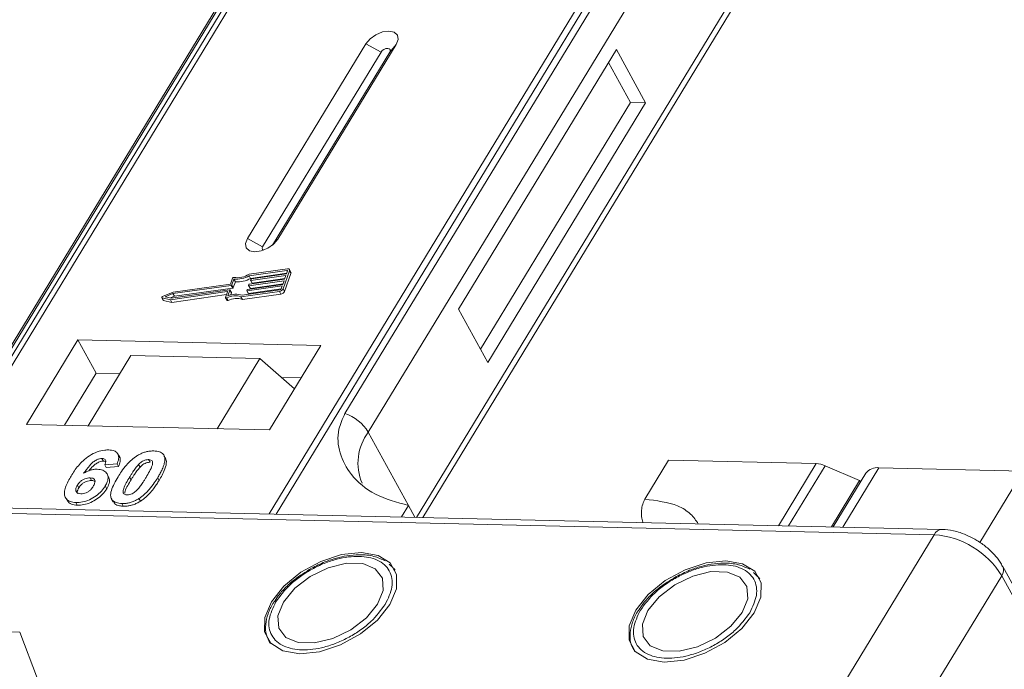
# Model space of a CAD drawing. Header units: millimetres. Extents: x -1004 to 529, y -22 to 1052.
# Tile 76 of 78: x 328 to 370, y 845 to 872. Entities that reach past the tile are written whole.
import ezdxf

# ---------------------------------------------------------------- set-up
doc = ezdxf.new("R2010")
doc.units = ezdxf.units.MM

msp = doc.modelspace()

# ---------------------------------------------------------------- linework, layer by layer
at = {"color": 7, "linetype": 'Continuous', "lineweight": 15}
for p, q in [((343.501, 883.916), (323.89, 851.687)), ((324.132, 851.682), (343.758, 883.935)), ((358.353, 883.6), (338.728, 851.347)), ((339.027, 851.34), (358.638, 883.569)), ((326.29, 855.975), (340.071, 878.625)), ((339.878, 878.457), (326.097, 855.808)), ((355.735, 878.265), (341.953, 855.616)), ((342.95, 854.827), (356.732, 877.476)), ((358.75, 873.788), (345.007, 851.203)), ((345.275, 851.197), (358.78, 873.391)), ((342.846, 871.353), (337.804, 863.067)), ((343.494, 871.002), (338.452, 862.716)), ((338.866, 862.782), (343.863, 870.994)), ((339.097, 863.037), (344.139, 871.323)), ((342.846, 871.353), (343.494, 871.002)), ((344.139, 871.323), (343.863, 870.994)), ((353.513, 871.108), (346.79, 860.06)), ((354.755, 868.839), (353.513, 871.108)), ((354.108, 868.853), (353.177, 870.556)), ((347.721, 858.358), (354.108, 868.853)), ((354.755, 868.839), (354.108, 868.853)), ((348.032, 857.79), (354.755, 868.839)), ((338.452, 862.716), (337.804, 863.067)), ((339.097, 863.037), (338.927, 862.834)), ((339.507, 861.777), (337.873, 861.545)), ((339.658, 861.634), (339.596, 861.748)), ((337.165, 861.376), (337.077, 861.129)), ((337.23, 861.339), (337.142, 861.092)), ((337.293, 861.226), (337.23, 861.339)), ((339.485, 861.713), (337.875, 861.484)), ((337.938, 861.371), (337.875, 861.484)), ((337.894, 861.124), (339.388, 861.336)), ((337.936, 861.296), (337.948, 861.328)), ((337.938, 861.371), (339.48, 861.59)), ((339.446, 861.495), (337.951, 861.283)), ((337.974, 861.347), (339.468, 861.559)), ((338.013, 861.17), (339.399, 861.366)), ((339.322, 860.932), (339.597, 861.698)), ((339.384, 860.819), (339.659, 861.585)), ((339.388, 861.336), (339.446, 861.495)), ((339.468, 861.559), (339.514, 861.687)), ((339.508, 861.67), (339.485, 861.713)), ((339.597, 861.698), (339.659, 861.585)), ((337.115, 861.074), (334.632, 860.721)), ((337.077, 861.129), (334.638, 860.782)), ((334.694, 860.607), (337.178, 860.96)), ((337.178, 860.96), (337.115, 861.074)), ((337.204, 860.979), (337.142, 861.092)), ((337.204, 860.979), (337.293, 861.226)), ((339.285, 861.048), (337.791, 860.836)), ((337.814, 860.9), (339.308, 861.112)), ((337.853, 860.723), (339.239, 860.92)), ((337.856, 861.073), (337.868, 861.105)), ((337.856, 861.064), (337.918, 860.951)), ((339.365, 861.272), (337.871, 861.06)), ((337.933, 860.946), (337.871, 861.06)), ((337.933, 860.946), (339.319, 861.143)), ((337.937, 861.288), (337.999, 861.174)), ((338.013, 861.17), (337.951, 861.283)), ((339.239, 860.921), (339.285, 861.048)), ((339.308, 861.112), (339.365, 861.272)), ((339.384, 860.819), (339.322, 860.932)), ((334.16, 860.547), (334.222, 860.433)), ((334.174, 860.537), (334.523, 860.463)), ((334.237, 860.424), (334.174, 860.537)), ((334.638, 860.782), (334.196, 860.596)), ((334.632, 860.721), (334.307, 860.584)), ((334.307, 860.584), (334.563, 860.529)), ((334.523, 860.463), (336.941, 860.806)), ((334.527, 860.537), (334.694, 860.607)), ((334.563, 860.529), (337.047, 860.882)), ((334.586, 860.35), (336.916, 860.681)), ((334.694, 860.607), (334.632, 860.721)), ((336.956, 860.793), (336.873, 860.562)), ((336.874, 860.546), (336.936, 860.433)), ((336.984, 860.429), (336.922, 860.542)), ((336.953, 860.785), (336.941, 860.806)), ((337.062, 860.869), (336.973, 860.622)), ((337.123, 860.764), (337.061, 860.877)), ((337.124, 860.756), (337.062, 860.869)), ((337.09, 860.661), (337.124, 860.756)), ((337.529, 860.587), (339.164, 860.819)), ((337.591, 860.474), (337.529, 860.587)), ((337.577, 860.654), (339.186, 860.883)), ((337.591, 860.474), (339.226, 860.706)), ((337.776, 860.849), (337.787, 860.881)), ((337.776, 860.841), (337.838, 860.728)), ((337.853, 860.723), (337.791, 860.836)), ((339.164, 860.819), (339.226, 860.706)), ((334.237, 860.424), (334.586, 860.35)), ((334.586, 860.35), (334.523, 860.463)), ((346.79, 860.06), (348.032, 857.79)), ((330.589, 858.751), (328.405, 855.16)), ((340.933, 858.514), (330.589, 858.751)), ((330.589, 858.751), (331.365, 857.333)), ((338.748, 854.923), (340.933, 858.514)), ((331.023, 855.1), (332.838, 858.083)), ((338.333, 857.957), (332.838, 858.083)), ((338.333, 857.957), (336.518, 854.974)), ((339.813, 856.673), (338.333, 857.957)), ((331.365, 857.333), (330.021, 855.123)), ((332.367, 857.31), (331.365, 857.333)), ((340.093, 857.133), (339.261, 857.152)), ((328.405, 855.16), (338.748, 854.923)), ((342.95, 854.827), (344.657, 851.707)), ((332.353, 853.785), (332.291, 853.898)), ((334.208, 853.895), (334.203, 853.905)), ((334.273, 853.787), (334.336, 853.674)), ((331.612, 853.705), (331.675, 853.592)), ((332.259, 853.479), (331.733, 853.444)), ((331.733, 853.444), (331.796, 853.33)), ((331.796, 853.33), (332.321, 853.366)), ((332.259, 853.479), (332.321, 853.366)), ((333.233, 853.336), (333.171, 853.45)), ((333.596, 853.66), (333.658, 853.546)), ((354.724, 851.975), (355.733, 853.632)), ((355.733, 853.632), (362.018, 853.488)), ((362.018, 853.488), (360.413, 850.849)), ((362.395, 853.4), (360.837, 850.84)), ((362.395, 853.4), (363.863, 852.774)), ((331.894, 852.933), (331.832, 853.046)), ((364.134, 853.081), (362.744, 850.796)), ((364.684, 853.315), (363.145, 850.787)), ((364.684, 853.315), (370.825, 853.174)), ((370.825, 853.174), (368.978, 850.137)), ((330.565, 852.574), (330.627, 852.461)), ((331.104, 852.884), (331.166, 852.77)), ((331.753, 852.537), (331.815, 852.423)), ((332.791, 852.916), (332.853, 852.803)), ((333.984, 852.889), (334.046, 852.775)), ((362.661, 850.798), (363.863, 852.774)), ((363.903, 852.701), (363.863, 852.774)), ((308.211, 851.815), (367.041, 850.465)), ((367.369, 850.69), (308.54, 852.04)), ((330.057, 852.042), (330.119, 851.928)), ((330.501, 851.835), (330.563, 851.721)), ((332.025, 851.982), (332.087, 851.869)), ((332.458, 851.79), (332.52, 851.677)), ((333.184, 852.001), (333.246, 851.887)), ((344.657, 851.707), (344.36, 851.218)), ((344.657, 851.707), (344.932, 851.205)), ((367.041, 850.465), (362.839, 843.56)), ((344.007, 849.049), (343.831, 849.206)), ((344.034, 849.031), (344.096, 848.949)), ((359.523, 848.693), (359.346, 848.85)), ((388.894, 814.506), (369.96, 849.114)), ((359.55, 848.675), (359.611, 848.593)), ((365.71, 841.814), (369.911, 848.719)), ((369.911, 848.719), (388.845, 814.111)), ((339.061, 847.776), (338.964, 847.639)), ((354.577, 847.42), (354.48, 847.283)), ((328.11, 846.317), (318.48, 846.538)), ((328.873, 844.339), (328.11, 846.317))]:
    msp.add_line(p, q, dxfattribs=at)
at = {"color": 7, "linetype": 'Continuous', "lineweight": 15, "flags": 128}
for points in [[(344.139, 871.323), (344.218, 871.536), (344.187, 871.718), (344.05, 871.843), (343.829, 871.891), (343.556, 871.854), (343.273, 871.739), (343.024, 871.563), (342.846, 871.353)], [(343.863, 870.994), (343.886, 871.054), (343.877, 871.106), (343.838, 871.142), (343.774, 871.155), (343.697, 871.145), (343.616, 871.112), (343.545, 871.062), (343.494, 871.002)], [(337.804, 863.067), (337.724, 862.854), (337.756, 862.672), (337.892, 862.547), (338.114, 862.499), (338.387, 862.536), (338.67, 862.651), (338.919, 862.827), (339.097, 863.037)], [(338.452, 862.716), (338.43, 862.655), (338.439, 862.603), (338.478, 862.568), (338.482, 862.566)], [(339.507, 861.777), (339.531, 861.778), (339.552, 861.776), (339.57, 861.77), (339.585, 861.761), (339.595, 861.749), (339.601, 861.734), (339.601, 861.717), (339.597, 861.698)], [(339.514, 861.687), (339.516, 861.693), (339.516, 861.699), (339.514, 861.704), (339.51, 861.708), (339.506, 861.711), (339.499, 861.713), (339.492, 861.713), (339.485, 861.713)], [(337.871, 861.06), (337.867, 861.059), (337.864, 861.06), (337.861, 861.061), (337.858, 861.062), (337.856, 861.064), (337.856, 861.067), (337.855, 861.07), (337.856, 861.073)], [(337.951, 861.283), (337.947, 861.283), (337.944, 861.283), (337.941, 861.284), (337.938, 861.286), (337.937, 861.288), (337.936, 861.29), (337.936, 861.293), (337.936, 861.296)], [(334.174, 860.537), (334.166, 860.541), (334.16, 860.546), (334.158, 860.554), (334.16, 860.563), (334.165, 860.572), (334.173, 860.582), (334.184, 860.59), (334.196, 860.596)], [(336.922, 860.542), (336.911, 860.538), (336.901, 860.536), (336.891, 860.536), (336.883, 860.538), (336.877, 860.542), (336.873, 860.548), (336.872, 860.555), (336.873, 860.562)], [(336.941, 860.806), (336.945, 860.807), (336.949, 860.806), (336.952, 860.805), (336.954, 860.804), (336.956, 860.802), (336.957, 860.799), (336.957, 860.797), (336.956, 860.793)], [(337.047, 860.882), (337.051, 860.882), (337.054, 860.882), (337.057, 860.881), (337.06, 860.879), (337.061, 860.877), (337.062, 860.875), (337.062, 860.872), (337.062, 860.869)], [(337.791, 860.836), (337.787, 860.836), (337.783, 860.836), (337.78, 860.837), (337.778, 860.839), (337.776, 860.841), (337.775, 860.843), (337.775, 860.846), (337.776, 860.849)], [(336.936, 860.433), (336.939, 860.429), (336.945, 860.425), (336.953, 860.423), (336.963, 860.423), (336.973, 860.425), (336.984, 860.429)], [(340.033, 845.4), (340.876, 845.487), (341.765, 845.777), (342.613, 846.241), (343.336, 846.833), (343.865, 847.496), (344.146, 848.165), (344.154, 848.774), (343.886, 849.263), (343.369, 849.585), (342.654, 849.709), (341.811, 849.621), (340.922, 849.331), (340.074, 848.867), (339.351, 848.275), (338.822, 847.612), (338.541, 846.943), (338.533, 846.335), (338.801, 845.845), (339.318, 845.523), (340.033, 845.4)], [(339.339, 847.6), (339.104, 847.012), (339.138, 846.489), (339.439, 846.094), (339.969, 845.876), (340.665, 845.86), (341.443, 846.048), (342.209, 846.418), (342.87, 846.925), (343.348, 847.508), (343.583, 848.097), (343.548, 848.62), (343.248, 849.014), (342.718, 849.233), (342.022, 849.249), (341.244, 849.06), (340.478, 848.69), (339.817, 848.183), (339.339, 847.6)], [(355.548, 845.044), (356.391, 845.131), (357.28, 845.421), (358.128, 845.885), (358.852, 846.477), (359.38, 847.14), (359.662, 847.809), (359.669, 848.418), (359.401, 848.907), (358.885, 849.229), (358.17, 849.353), (357.327, 849.265), (356.438, 848.975), (355.59, 848.511), (354.866, 847.919), (354.338, 847.256), (354.056, 846.587), (354.049, 845.979), (354.316, 845.489), (354.833, 845.167), (355.548, 845.044)], [(354.855, 847.244), (354.619, 846.656), (354.654, 846.133), (354.954, 845.738), (355.485, 845.52), (356.181, 845.504), (356.959, 845.692), (357.724, 846.062), (358.386, 846.569), (358.863, 847.152), (359.099, 847.741), (359.064, 848.264), (358.763, 848.658), (358.233, 848.877), (357.537, 848.893), (356.759, 848.704), (355.994, 848.334), (355.332, 847.827), (354.855, 847.244)]]:
    msp.add_lwpolyline(points, dxfattribs=at)
at = {"color": 7, "linetype": 'Continuous', "lineweight": 15}
for centre, radius, start, end in [((337.225, 861.347), 0.0662, 81.7629, 154.647), ((337.333, 862.39), 1.056, 264.4424, 300.9301), ((337.384, 862.298), 0.898, 260.3986, 302.9491), ((337.395, 862.277), 1.056, 264.4424, 300.9301), ((337.979, 861.313), 0.0343, 97.4207, 153.8527), ((339.604, 861.608), 0.0595, 336.9348, 26.0002), ((337.111, 861.108), 0.0343, 277.4207, 333.8527), ((337.173, 860.994), 0.0343, 277.4207, 333.8527), ((337.818, 860.866), 0.0343, 97.4207, 153.8527), ((337.898, 861.09), 0.0343, 97.4207, 153.8527), ((337.929, 860.959), 0.0134, 216.6597, 287.1115), ((338.009, 861.182), 0.0134, 216.6597, 287.1115), ((339.137, 861.023), 0.206, 277.4207, 333.8527), ((339.178, 860.951), 0.0686, 277.4207, 333.8527), ((337.275, 859.895), 0.737, 69.8549, 118.6145), ((337.316, 859.881), 0.816, 71.2927, 114.8085), ((337.337, 859.782), 0.737, 69.8549, 118.6145), ((337.115, 860.759), 0.00992, 336.9348, 26.0002), ((337.849, 860.736), 0.0134, 216.6597, 287.1115), ((339.199, 860.91), 0.206, 277.4207, 333.8527), ((334.239, 860.443), 0.0191, 210.2186, 262.8226), ((341.375, 853.862), 1.847, 31.4947, 71.765), ((344.702, 853.51), 2.191, 143.0587, 202.974), ((361.973, 852.45), 1.039, 66.0507, 87.522), ((364.612, 852.722), 0.598, 83.0653, 142.99), ((367.387, 850.311), 0.38, 92.683, 155.9406), ((366.791, 846.822), 3.651, 31.2883, 86.0774), ((369.604, 848.956), 0.389, 322.3041, 24.4947)]:
    msp.add_arc(centre, radius, start, end, dxfattribs=at)
for points, knots in [([(341.953, 855.616), (341.853, 855.394), (341.597, 854.827), (341.695, 853.912), (342.197, 852.944), (343.178, 852.117), (344.166, 851.843), (344.657, 851.707)], [0, 0, 0, 0, 0.125713, 0.321276, 0.524466, 0.763484, 1, 1, 1, 1]), ([(330.295, 852.959), (330.342, 853.032), (330.482, 853.254), (330.728, 853.559), (331.079, 853.836), (331.404, 853.998), (331.69, 854.069), (331.844, 854.071), (331.9, 854.072)], [0, 0, 0, 0, 0.142337, 0.429127, 0.589943, 0.751205, 0.909895, 1, 1, 1, 1]), ([(331.9, 854.072), (331.985, 854.064), (332.137, 854.05), (332.277, 853.944), (332.34, 853.787), (332.315, 853.621), (332.272, 853.511), (332.259, 853.479)], [0, 0, 0, 0, 0.2426908, 0.4390024, 0.635006, 0.8950587, 1, 1, 1, 1]), ([(332.296, 852.932), (332.342, 853.006), (332.448, 853.173), (332.672, 853.463), (332.904, 853.693), (333.075, 853.805), (333.094, 853.817)], [0, 0, 0, 0, 0.237381, 0.538918, 0.949082, 1, 1, 1, 1]), ([(332.321, 853.366), (332.346, 853.437), (332.395, 853.582), (332.401, 853.732), (332.353, 853.78), (332.35, 853.783)], [0, 0, 0, 0, 0.481785, 0.969308, 1, 1, 1, 1]), ([(333.094, 853.817), (333.14, 853.844), (333.232, 853.899), (333.38, 853.96), (333.53, 854.004), (333.652, 854.022), (333.749, 854.028), (333.796, 854.028), (333.82, 854.028)], [0, 0, 0, 0, 0.193776, 0.3936, 0.587864, 0.788908, 0.894169, 1, 1, 1, 1]), ([(333.82, 854.028), (333.862, 854.026), (333.948, 854.021), (334.061, 853.994), (334.158, 853.948), (334.219, 853.892), (334.255, 853.836), (334.267, 853.804), (334.273, 853.787)], [0, 0, 0, 0, 0.192627, 0.388684, 0.582013, 0.783201, 0.891038, 1, 1, 1, 1]), ([(334.273, 853.787), (334.281, 853.757), (334.295, 853.695), (334.285, 853.566), (334.244, 853.401), (334.165, 853.217), (334.077, 853.046), (334.015, 852.941), (333.984, 852.889)], [0, 0, 0, 0, 0.118432, 0.239329, 0.449434, 0.664178, 0.83182, 1, 1, 1, 1]), ([(334.336, 853.674), (334.325, 853.703), (334.308, 853.746), (334.273, 853.778), (334.262, 853.789)], [0, 0, 0, 0, 0.667997, 1, 1, 1, 1]), ([(331.612, 853.705), (331.576, 853.703), (331.502, 853.699), (331.37, 853.646), (331.22, 853.553), (331.029, 853.354), (330.912, 853.189), (330.832, 853.076)], [0, 0, 0, 0, 0.112049, 0.22438, 0.370115, 0.570276, 1, 1, 1, 1]), ([(331.054, 853.182), (331.054, 853.182), (331.104, 853.252), (331.197, 853.359), (331.357, 853.491), (331.493, 853.561), (331.602, 853.59), (331.654, 853.591), (331.675, 853.592)], [0, 0, 0, 0, 0.000071, 0.368569, 0.571075, 0.774891, 0.911654, 1, 1, 1, 1]), ([(331.733, 853.444), (331.752, 853.487), (331.78, 853.555), (331.77, 853.636), (331.729, 853.682), (331.67, 853.702), (331.628, 853.704), (331.612, 853.705)], [0, 0, 0, 0, 0.33384, 0.524547, 0.716372, 0.891824, 1, 1, 1, 1]), ([(331.675, 853.592), (331.71, 853.591), (331.749, 853.589), (331.771, 853.572), (331.773, 853.57)], [0, 0, 0, 0, 0.900108, 1, 1, 1, 1]), ([(332.791, 852.916), (332.813, 852.953), (332.859, 853.027), (332.923, 853.126), (332.984, 853.216), (333.041, 853.294), (333.101, 853.373), (333.148, 853.424), (333.171, 853.45)], [0, 0, 0, 0, 0.20527, 0.410616, 0.557148, 0.703844, 0.851475, 1, 1, 1, 1]), ([(333.171, 853.45), (333.21, 853.487), (333.272, 853.549), (333.384, 853.617), (333.487, 853.652), (333.556, 853.659), (333.592, 853.66), (333.596, 853.66)], [0, 0, 0, 0, 0.334804, 0.542561, 0.750382, 0.970721, 1, 1, 1, 1]), ([(333.233, 853.336), (333.272, 853.374), (333.334, 853.435), (333.446, 853.503), (333.549, 853.538), (333.618, 853.546), (333.654, 853.546), (333.658, 853.546)], [0, 0, 0, 0, 0.334804, 0.542561, 0.750382, 0.970721, 1, 1, 1, 1]), ([(333.596, 853.66), (333.631, 853.656), (333.693, 853.649), (333.751, 853.605), (333.775, 853.526), (333.749, 853.375), (333.639, 853.155), (333.538, 852.986), (333.487, 852.9)], [0, 0, 0, 0, 0.1056461, 0.1862213, 0.267042, 0.4315406, 0.7127076, 1, 1, 1, 1]), ([(334.046, 852.775), (334.09, 852.849), (334.186, 853.014), (334.309, 853.285), (334.37, 853.52), (334.343, 853.642), (334.336, 853.674)], [0, 0, 0, 0, 0.236775, 0.527928, 0.878334, 1, 1, 1, 1]), ([(330.501, 851.835), (330.417, 851.843), (330.249, 851.859), (330.084, 851.975), (329.998, 852.148), (330.023, 852.447), (330.159, 852.73), (330.276, 852.926), (330.295, 852.959)], [0, 0, 0, 0, 0.148269, 0.297647, 0.442421, 0.607851, 0.935658, 1, 1, 1, 1]), ([(330.832, 853.076), (330.879, 853.102), (330.973, 853.155), (331.097, 853.203), (331.196, 853.229), (331.27, 853.243), (331.342, 853.25), (331.389, 853.25), (331.412, 853.25)], [0, 0, 0, 0, 0.243654, 0.49576, 0.617892, 0.741503, 0.870025, 1, 1, 1, 1]), ([(331.412, 853.25), (331.496, 853.241), (331.664, 853.224), (331.816, 853.099), (331.887, 852.929), (331.859, 852.732), (331.786, 852.597), (331.753, 852.537)], [0, 0, 0, 0, 0.210216, 0.421975, 0.620016, 0.831037, 1, 1, 1, 1]), ([(331.815, 852.423), (331.854, 852.497), (331.932, 852.646), (331.95, 852.825), (331.9, 852.902), (331.884, 852.927)], [0, 0, 0, 0, 0.401791, 0.807526, 1, 1, 1, 1]), ([(332.458, 851.79), (332.374, 851.798), (332.205, 851.813), (332.043, 851.928), (331.962, 852.105), (332.017, 852.446), (332.182, 852.734), (332.296, 852.932)], [0, 0, 0, 0, 0.147528, 0.296569, 0.43214, 0.608737, 1, 1, 1, 1]), ([(332.853, 852.803), (332.875, 852.839), (332.921, 852.913), (332.985, 853.013), (333.046, 853.102), (333.103, 853.181), (333.163, 853.259), (333.21, 853.31), (333.233, 853.336)], [0, 0, 0, 0, 0.20527, 0.4106157, 0.5571475, 0.7038444, 0.8514751, 1, 1, 1, 1]), ([(330.715, 852.203), (330.674, 852.208), (330.59, 852.218), (330.516, 852.285), (330.487, 852.374), (330.511, 852.476), (330.548, 852.542), (330.565, 852.574)], [0, 0, 0, 0, 0.207905, 0.419981, 0.630626, 0.821735, 1, 1, 1, 1]), ([(331.753, 852.537), (331.703, 852.463), (331.602, 852.314), (331.367, 852.106), (331.082, 851.945), (330.776, 851.845), (330.593, 851.838), (330.501, 851.835)], [0, 0, 0, 0, 0.197831, 0.3973, 0.59891, 0.798741, 1, 1, 1, 1]), ([(330.565, 852.574), (330.596, 852.619), (330.647, 852.694), (330.763, 852.787), (330.879, 852.845), (330.998, 852.881), (331.07, 852.883), (331.104, 852.884)], [0, 0, 0, 0, 0.2767209, 0.4568705, 0.6370074, 0.8240683, 1, 1, 1, 1]), ([(330.627, 852.461), (330.658, 852.506), (330.709, 852.581), (330.825, 852.673), (330.941, 852.732), (331.06, 852.767), (331.132, 852.769), (331.166, 852.77)], [0, 0, 0, 0, 0.276721, 0.45687, 0.637007, 0.824068, 1, 1, 1, 1]), ([(331.242, 852.527), (331.211, 852.479), (331.161, 852.403), (331.053, 852.305), (330.945, 852.247), (330.827, 852.208), (330.755, 852.205), (330.715, 852.203)], [0, 0, 0, 0, 0.2886974, 0.4635526, 0.6399417, 0.8018084, 1, 1, 1, 1]), ([(331.104, 852.884), (331.146, 852.88), (331.224, 852.873), (331.296, 852.818), (331.327, 852.742), (331.305, 852.639), (331.264, 852.565), (331.242, 852.527)], [0, 0, 0, 0, 0.213757, 0.394944, 0.576585, 0.777311, 1, 1, 1, 1]), ([(331.166, 852.77), (331.21, 852.768), (331.271, 852.764), (331.306, 852.735), (331.316, 852.727)], [0, 0, 0, 0, 0.715718, 1, 1, 1, 1]), ([(332.682, 852.158), (332.641, 852.164), (332.574, 852.172), (332.52, 852.222), (332.504, 852.307), (332.535, 852.459), (332.647, 852.674), (332.743, 852.835), (332.791, 852.916)], [0, 0, 0, 0, 0.125351, 0.202197, 0.279182, 0.459742, 0.727968, 1, 1, 1, 1]), ([(332.585, 852.234), (332.588, 852.263), (332.601, 852.366), (332.712, 852.562), (332.806, 852.722), (332.853, 852.803)], [0, 0, 0, 0, 0.159501, 0.57679, 1, 1, 1, 1]), ([(333.487, 852.9), (333.464, 852.863), (333.419, 852.79), (333.354, 852.69), (333.293, 852.601), (333.237, 852.523), (333.177, 852.445), (333.13, 852.394), (333.107, 852.368)], [0, 0, 0, 0, 0.205942, 0.411959, 0.558149, 0.704502, 0.851801, 1, 1, 1, 1]), ([(333.984, 852.889), (333.938, 852.815), (333.832, 852.648), (333.612, 852.361), (333.381, 852.13), (333.209, 852.017), (333.184, 852.001)], [0, 0, 0, 0, 0.236629, 0.537361, 0.932986, 1, 1, 1, 1]), ([(333.246, 851.887), (333.29, 851.917), (333.378, 851.976), (333.526, 852.103), (333.684, 852.266), (333.829, 852.449), (333.949, 852.619), (334.014, 852.723), (334.046, 852.775)], [0, 0, 0, 0, 0.11827, 0.23888, 0.450732, 0.667209, 0.83334, 1, 1, 1, 1]), ([(330.578, 852.2), (330.569, 852.221), (330.549, 852.269), (330.574, 852.363), (330.61, 852.429), (330.627, 852.461)], [0, 0, 0, 0, 0.296139, 0.660307, 1, 1, 1, 1]), ([(330.563, 851.721), (330.654, 851.725), (330.835, 851.731), (331.132, 851.827), (331.412, 851.981), (331.654, 852.188), (331.761, 852.344), (331.815, 852.423)], [0, 0, 0, 0, 0.198208, 0.398397, 0.584963, 0.787074, 1, 1, 1, 1]), ([(333.107, 852.368), (333.069, 852.331), (333.007, 852.27), (332.895, 852.202), (332.794, 852.167), (332.724, 852.159), (332.688, 852.158), (332.682, 852.158)], [0, 0, 0, 0, 0.333678, 0.540413, 0.747264, 0.961209, 1, 1, 1, 1]), ([(330.128, 851.934), (330.154, 851.891), (330.214, 851.792), (330.386, 851.732), (330.52, 851.724), (330.563, 851.721)], [0, 0, 0, 0, 0.338595, 0.784132, 1, 1, 1, 1]), ([(332.099, 851.876), (332.117, 851.841), (332.165, 851.753), (332.326, 851.691), (332.465, 851.681), (332.52, 851.677)], [0, 0, 0, 0, 0.275409, 0.710365, 1, 1, 1, 1]), ([(333.184, 852.001), (333.139, 851.974), (333.046, 851.919), (332.898, 851.858), (332.748, 851.814), (332.626, 851.796), (332.53, 851.79), (332.482, 851.79), (332.458, 851.79)], [0, 0, 0, 0, 0.193769, 0.393564, 0.587886, 0.789131, 0.894283, 1, 1, 1, 1]), ([(332.52, 851.677), (332.564, 851.677), (332.653, 851.677), (332.795, 851.698), (332.945, 851.738), (333.071, 851.79), (333.172, 851.842), (333.221, 851.872), (333.246, 851.887)], [0, 0, 0, 0, 0.193594, 0.390501, 0.584817, 0.78683, 0.892868, 1, 1, 1, 1]), ([(354.724, 851.975), (354.69, 851.907), (354.621, 851.77), (354.574, 851.506), (354.578, 851.24), (354.61, 851.059), (354.642, 850.986), (354.644, 850.982)], [0, 0, 0, 0, 0.246585, 0.493169, 0.739754, 0.986338, 1, 1, 1, 1]), ([(356.997, 850.928), (356.897, 851.07), (356.681, 851.377), (355.986, 851.819), (355.221, 851.914), (354.724, 851.975)], [0, 0, 0, 0, 0.232888, 0.501331, 1, 1, 1, 1]), ([(368.859, 850.221), (368.622, 850.347), (368.293, 850.521), (367.793, 850.647), (367.531, 850.701), (367.375, 850.688), (367.37, 850.688)], [0, 0, 0, 0, 0.488444, 0.677599, 0.988653, 1, 1, 1, 1]), ([(369.948, 849.111), (369.916, 849.174), (369.828, 849.352), (369.594, 849.631), (369.267, 849.95), (368.995, 850.131), (368.859, 850.221)], [0, 0, 0, 0, 0.143955, 0.402623, 0.700319, 1, 1, 1, 1]), ([(343.669, 849.35), (343.515, 849.423), (343.194, 849.575), (342.623, 849.628), (342.077, 849.583), (341.582, 849.474), (341.072, 849.307), (340.722, 849.132), (340.533, 849.036)], [0, 0, 0, 0, 0.19129, 0.397064, 0.559818, 0.686756, 0.830295, 1, 1, 1, 1]), ([(339.016, 847.608), (339.2, 847.857), (339.483, 848.242), (340.055, 848.699), (340.548, 849.008), (341.075, 849.258), (341.764, 849.485), (342.583, 849.591), (343.253, 849.451), (343.649, 849.199), (343.862, 848.932), (343.971, 848.609), (343.978, 848.139), (343.792, 847.751), (343.671, 847.501)], [0, 0, 0, 0, 0.119721, 0.184837, 0.25, 0.315115, 0.380279, 0.5, 0.619721, 0.684837, 0.75, 0.815115, 0.880279, 1, 1, 1, 1]), ([(354.532, 847.251), (354.715, 847.501), (354.998, 847.886), (355.57, 848.343), (356.063, 848.652), (356.591, 848.902), (357.279, 849.129), (358.098, 849.235), (358.768, 849.095), (359.165, 848.843), (359.378, 848.576), (359.486, 848.253), (359.494, 847.783), (359.307, 847.395), (359.186, 847.145)], [0, 0, 0, 0, 0.119721, 0.184837, 0.25, 0.315115, 0.380279, 0.5, 0.619721, 0.684837, 0.75, 0.815115, 0.880279, 1, 1, 1, 1]), ([(359.185, 848.994), (359.03, 849.067), (358.709, 849.219), (358.138, 849.272), (357.593, 849.227), (357.097, 849.118), (356.587, 848.951), (356.237, 848.775), (356.048, 848.68)], [0, 0, 0, 0, 0.19129, 0.397064, 0.559818, 0.686756, 0.830295, 1, 1, 1, 1]), ([(340.533, 849.036), (340.279, 848.882), (339.925, 848.666), (339.489, 848.283), (339.23, 848.024), (339.099, 847.832), (339.061, 847.776)], [0, 0, 0, 0, 0.431946, 0.604262, 0.884419, 1, 1, 1, 1]), ([(356.048, 848.68), (355.795, 848.526), (355.44, 848.31), (355.004, 847.927), (354.745, 847.668), (354.615, 847.476), (354.577, 847.42)], [0, 0, 0, 0, 0.431946, 0.604262, 0.884419, 1, 1, 1, 1]), ([(338.964, 847.639), (338.939, 847.605), (338.811, 847.428), (338.667, 847.092), (338.561, 846.642), (338.577, 846.201), (338.714, 845.956), (338.78, 845.838)], [0, 0, 0, 0, 0.055607, 0.284691, 0.52115, 0.769695, 1, 1, 1, 1]), ([(343.671, 847.501), (343.487, 847.251), (343.204, 846.866), (342.632, 846.409), (342.139, 846.1), (341.612, 845.85), (340.923, 845.623), (340.104, 845.517), (339.434, 845.657), (339.038, 845.909), (338.825, 846.176), (338.716, 846.499), (338.709, 846.969), (338.895, 847.357), (339.016, 847.608)], [0, 0, 0, 0, 0.119721, 0.184837, 0.25, 0.315115, 0.380279, 0.5, 0.619721, 0.684837, 0.75, 0.815115, 0.880279, 1, 1, 1, 1]), ([(354.48, 847.283), (354.455, 847.249), (354.326, 847.072), (354.183, 846.736), (354.076, 846.286), (354.092, 845.845), (354.229, 845.6), (354.295, 845.482)], [0, 0, 0, 0, 0.055607, 0.284691, 0.52115, 0.769695, 1, 1, 1, 1]), ([(359.186, 847.145), (359.003, 846.895), (358.72, 846.51), (358.148, 846.053), (357.655, 845.744), (357.127, 845.494), (356.439, 845.267), (355.619, 845.161), (354.95, 845.301), (354.553, 845.553), (354.34, 845.82), (354.232, 846.143), (354.224, 846.613), (354.411, 847.001), (354.532, 847.251)], [0, 0, 0, 0, 0.119721, 0.184837, 0.25, 0.315115, 0.380279, 0.5, 0.619721, 0.684837, 0.75, 0.815115, 0.880279, 1, 1, 1, 1]), ([(305.27, 845.524), (306.137, 845.47), (307.898, 845.362), (310.73, 844.841), (313.459, 844.103), (316.019, 843.2), (318.366, 842.206), (320.698, 841.05), (323.746, 839.304), (326.624, 837.297), (329.227, 835.108), (331.187, 833.241), (333.08, 831.149), (334.801, 828.87), (336.192, 826.608), (337.272, 824.354), (338.033, 822.097), (338.409, 820.04), (338.468, 818.217), (338.285, 816.628), (337.864, 815.135), (336.98, 813.301), (335.637, 811.749), (333.891, 810.532), (332.267, 809.726), (330.285, 809.096), (327.959, 808.693), (326.274, 808.664), (325.444, 808.649)], [0, 0, 0, 0, 0.038862, 0.078912, 0.1200677, 0.1522272, 0.1843815, 0.2172151, 0.2500433, 0.3156185, 0.347778, 0.3799323, 0.4210926, 0.4611415, 0.5, 0.5388632, 0.578912, 0.6200677, 0.6522272, 0.6843815, 0.7172151, 0.7500433, 0.8156185, 0.847778, 0.8799323, 0.9210926, 0.9611404, 1, 1, 1, 1])]:
    msp.add_open_spline(points, degree=3, knots=knots, dxfattribs=at)

doc.saveas('drawing.dxf')
